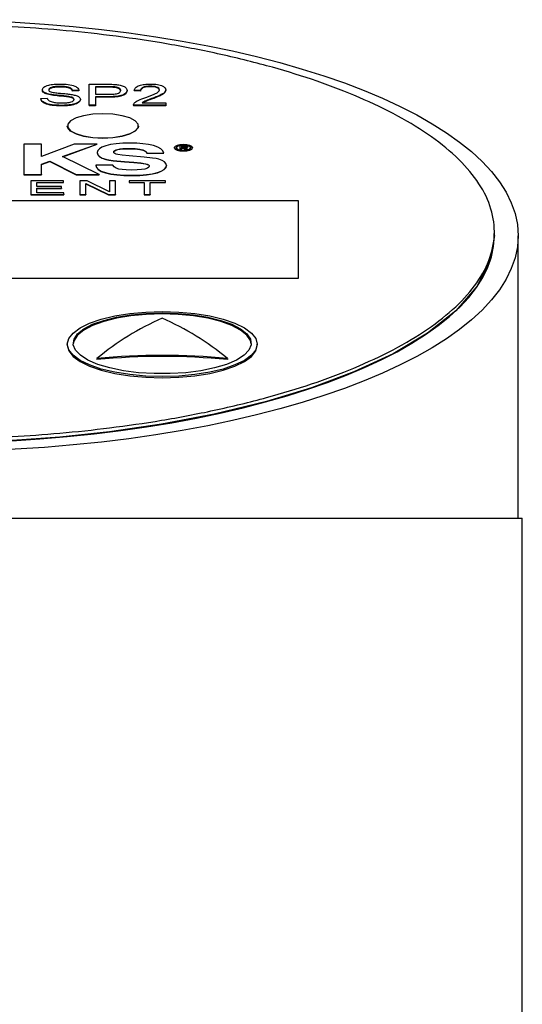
# Model space of a CAD drawing. Header units: inches. Extents: x 2.6 to 13.1, y 0.8 to 9.1.
# Tile 7 of 18: x 7.9 to 8.3, y 4.1 to 4.9. Entities that reach past the tile are written whole.
import ezdxf

# ---------------------------------------------------------------- set-up
doc = ezdxf.new("R2010")
doc.units = ezdxf.units.IN
doc.header["$MEASUREMENT"] = 0

msp = doc.modelspace()

# ---------------------------------------------------------------- linework, layer by layer
at = {"color": 7, "linetype": 'Continuous', "lineweight": 25}
for p, q in [((7.94804, 4.8506), (7.96362, 4.8506)), ((7.94804, 4.83331), (7.94804, 4.8506)), ((7.9093, 4.84609), (7.9093, 4.84562)), ((7.92415, 4.8488), (7.92415, 4.84833)), ((7.93951, 4.84566), (7.93425, 4.84543)), ((7.93425, 4.84543), (7.93425, 4.84496)), ((7.93951, 4.84519), (7.93425, 4.84496)), ((7.93951, 4.84566), (7.93951, 4.84519)), ((7.96419, 4.84858), (7.9533, 4.84858)), ((7.9533, 4.84858), (7.9533, 4.84229)), ((7.96419, 4.84811), (7.9533, 4.84811)), ((7.9533, 4.84229), (7.96429, 4.84229)), ((7.97956, 4.84559), (7.97956, 4.84512)), ((7.99072, 4.84543), (7.98547, 4.84566)), ((7.98547, 4.84566), (7.98547, 4.84519)), ((7.99072, 4.84496), (7.98547, 4.84519)), ((7.99072, 4.84543), (7.99072, 4.84496)), ((7.99873, 4.84903), (7.99873, 4.84856)), ((8.01173, 4.84598), (8.01173, 4.84551)), ((7.90799, 4.83892), (7.91324, 4.83914)), ((7.90799, 4.83892), (7.90799, 4.83845)), ((7.9249, 4.83308), (7.9249, 4.83261)), ((7.94082, 4.83812), (7.94082, 4.83765)), ((7.9533, 4.83331), (7.94804, 4.83331)), ((7.94804, 4.83331), (7.94804, 4.83284)), ((7.9533, 4.83284), (7.94804, 4.83284)), ((7.96397, 4.84027), (7.9533, 4.84027)), ((7.9533, 4.84027), (7.9533, 4.83331)), ((7.96397, 4.8398), (7.9533, 4.8398)), ((7.9533, 4.83331), (7.9533, 4.83284)), ((7.96397, 4.84027), (7.96397, 4.8398)), ((8.01173, 4.83331), (7.98481, 4.83331)), ((7.98481, 4.83331), (7.98481, 4.83284)), ((8.01173, 4.83284), (7.98481, 4.83284)), ((7.99203, 4.83533), (8.01173, 4.83533)), ((8.01173, 4.83533), (8.01173, 4.83331)), ((8.01173, 4.83331), (8.01173, 4.83284)), ((7.93001, 4.81607), (7.93001, 4.816)), ((7.98906, 4.816), (7.98906, 4.81607)), ((7.90846, 4.80106), (7.89384, 4.80106)), ((7.89384, 4.80106), (7.89384, 4.77583)), ((7.90846, 4.79066), (7.90846, 4.80106)), ((7.93581, 4.80106), (7.90846, 4.79066)), ((7.9259, 4.79067), (7.95491, 4.80106)), ((7.92617, 4.79054), (7.95491, 4.80083)), ((7.95491, 4.80106), (7.93581, 4.80106)), ((7.95491, 4.80106), (7.95491, 4.80083)), ((7.96573, 4.80056), (7.96183, 4.79958)), ((7.97044, 4.80126), (7.96573, 4.80056)), ((7.97598, 4.80168), (7.97044, 4.80126)), ((7.98233, 4.80182), (7.97598, 4.80168)), ((7.98777, 4.80169), (7.98233, 4.80182)), ((7.99279, 4.80129), (7.98777, 4.80169)), ((7.9974, 4.80064), (7.99279, 4.80129)), ((8.0016, 4.79971), (7.9974, 4.80064)), ((8.02345, 4.80047), (8.02103, 4.79993)), ((8.02638, 4.80066), (8.02345, 4.80047)), ((8.02638, 4.80023), (8.02398, 4.80007)), ((8.02929, 4.80047), (8.02638, 4.80066)), ((8.02876, 4.80007), (8.02638, 4.80023)), ((8.02638, 4.80023), (8.02638, 4.8)), ((8.03171, 4.79993), (8.02929, 4.80047)), ((7.95528, 4.79556), (7.95484, 4.79393)), ((7.95484, 4.79393), (7.95529, 4.7922)), ((7.95484, 4.79393), (7.95484, 4.7937)), ((7.95484, 4.7937), (7.95529, 4.79197)), ((7.95659, 4.79704), (7.95528, 4.79556)), ((7.95529, 4.7922), (7.95663, 4.7907)), ((7.95529, 4.7922), (7.95529, 4.79197)), ((7.95529, 4.79197), (7.95663, 4.79047)), ((7.95877, 4.79838), (7.95659, 4.79704)), ((7.96183, 4.79958), (7.95877, 4.79838)), ((7.96848, 4.79433), (7.9687, 4.79502)), ((7.9687, 4.79369), (7.96848, 4.79433)), ((7.96852, 4.79422), (7.9687, 4.79479)), ((7.9687, 4.79502), (7.96936, 4.79564)), ((7.9687, 4.79479), (7.96936, 4.79541)), ((7.9687, 4.79502), (7.9687, 4.79479)), ((7.96935, 4.79315), (7.9687, 4.79369)), ((7.97043, 4.79268), (7.96935, 4.79315)), ((7.96936, 4.79564), (7.97045, 4.79617)), ((7.96936, 4.79541), (7.97045, 4.79594)), ((7.96936, 4.79564), (7.96936, 4.79541)), ((7.97194, 4.79231), (7.97043, 4.79268)), ((7.97045, 4.79617), (7.97199, 4.79662)), ((7.97045, 4.79594), (7.97199, 4.79639)), ((7.97045, 4.79617), (7.97045, 4.79594)), ((7.97539, 4.79182), (7.97194, 4.79231)), ((7.97199, 4.79662), (7.97388, 4.79698)), ((7.97199, 4.79639), (7.97388, 4.79675)), ((7.97199, 4.79662), (7.97199, 4.79639)), ((7.97388, 4.79698), (7.97608, 4.79724)), ((7.97388, 4.79675), (7.97608, 4.79701)), ((7.97388, 4.79698), (7.97388, 4.79675)), ((7.97608, 4.79724), (7.98136, 4.79744)), ((7.97608, 4.79724), (7.97608, 4.79701)), ((7.97608, 4.79701), (7.98136, 4.79721)), ((7.98136, 4.79744), (7.9862, 4.79728)), ((7.98136, 4.79744), (7.98136, 4.79721)), ((7.98136, 4.79721), (7.9862, 4.79705)), ((7.9862, 4.79728), (7.99018, 4.79681)), ((7.9862, 4.79728), (7.9862, 4.79705)), ((7.9862, 4.79705), (7.99018, 4.79658)), ((7.99018, 4.79681), (7.99254, 4.79625)), ((7.99018, 4.79681), (7.99018, 4.79658)), ((7.99018, 4.79658), (7.99254, 4.79602)), ((7.99254, 4.79625), (7.99428, 4.79553)), ((7.99254, 4.79625), (7.99254, 4.79602)), ((7.99254, 4.79602), (7.99428, 4.7953)), ((7.99428, 4.79553), (7.9954, 4.79464)), ((7.99428, 4.79553), (7.99428, 4.7953)), ((7.99428, 4.7953), (7.9954, 4.79441)), ((7.9954, 4.79464), (7.9959, 4.79359)), ((7.9954, 4.79464), (7.9954, 4.79441)), ((7.9954, 4.79441), (7.9959, 4.79336)), ((7.9959, 4.79359), (8.00996, 4.79359)), ((7.9959, 4.79359), (7.9959, 4.79336)), ((7.9959, 4.79336), (8.00996, 4.79336)), ((8.00511, 4.79854), (8.0016, 4.79971)), ((8.00767, 4.79713), (8.00511, 4.79854)), ((8.00929, 4.79547), (8.00767, 4.79713)), ((8.00996, 4.79359), (8.00929, 4.79547)), ((8.00996, 4.79359), (8.00996, 4.79336)), ((8.01938, 4.79912), (8.01877, 4.7981)), ((8.01877, 4.7981), (8.01938, 4.79707)), ((8.01877, 4.7981), (8.01877, 4.79787)), ((8.01877, 4.79787), (8.01938, 4.79684)), ((8.02103, 4.79993), (8.01938, 4.79912)), ((8.01938, 4.79707), (8.02103, 4.79626)), ((8.01938, 4.79707), (8.01938, 4.79684)), ((8.01938, 4.79684), (8.02103, 4.79603)), ((8.02075, 4.79895), (8.02027, 4.7981)), ((8.02027, 4.7981), (8.02075, 4.79725)), ((8.02075, 4.79872), (8.02034, 4.79799)), ((8.02204, 4.79962), (8.02075, 4.79895)), ((8.02204, 4.79939), (8.02075, 4.79872)), ((8.02075, 4.79895), (8.02075, 4.79872)), ((8.02075, 4.79725), (8.02204, 4.79657)), ((8.02103, 4.79626), (8.02345, 4.79572)), ((8.02103, 4.79626), (8.02103, 4.79603)), ((8.02103, 4.79603), (8.02345, 4.79549)), ((8.02398, 4.80007), (8.02204, 4.79962)), ((8.02398, 4.79984), (8.02204, 4.79939)), ((8.02204, 4.79962), (8.02204, 4.79939)), ((8.02204, 4.79657), (8.02398, 4.79612)), ((8.02345, 4.79572), (8.02345, 4.79549)), ((8.02345, 4.79572), (8.02638, 4.79553)), ((8.02345, 4.79549), (8.02638, 4.7953)), ((8.02678, 4.79957), (8.02348, 4.79957)), ((8.02348, 4.79957), (8.02348, 4.79662)), ((8.02348, 4.79662), (8.0248, 4.79662)), ((8.02348, 4.79662), (8.02348, 4.79638)), ((8.02348, 4.79638), (8.0248, 4.79638)), ((8.02398, 4.80007), (8.02398, 4.79984)), ((8.02638, 4.8), (8.02398, 4.79984)), ((8.02398, 4.79612), (8.02638, 4.79596)), ((8.02658, 4.79919), (8.0248, 4.79919)), ((8.0248, 4.79919), (8.0248, 4.79828)), ((8.02658, 4.79896), (8.0248, 4.79896)), ((8.0248, 4.79828), (8.02637, 4.79828)), ((8.0248, 4.7979), (8.02631, 4.7979)), ((8.0248, 4.79662), (8.0248, 4.7979)), ((8.0248, 4.79767), (8.02631, 4.79767)), ((8.0248, 4.79662), (8.0248, 4.79638)), ((8.02631, 4.7979), (8.02631, 4.79767)), ((8.02631, 4.7979), (8.02859, 4.79662)), ((8.02631, 4.79767), (8.02859, 4.79638)), ((8.02637, 4.79828), (8.02784, 4.79835)), ((8.02876, 4.79984), (8.02638, 4.8)), ((8.02638, 4.79596), (8.02876, 4.79612)), ((8.02638, 4.79553), (8.02929, 4.79572)), ((8.02638, 4.79553), (8.02638, 4.7953)), ((8.02638, 4.7953), (8.02929, 4.79549)), ((8.02787, 4.79911), (8.02658, 4.79919)), ((8.02658, 4.79919), (8.02658, 4.79896)), ((8.02787, 4.79888), (8.02658, 4.79896)), ((8.02812, 4.79952), (8.02678, 4.79957)), ((8.02759, 4.79792), (8.02919, 4.79815)), ((8.03006, 4.79662), (8.02759, 4.79792)), ((8.02784, 4.79835), (8.0283, 4.79849)), ((8.0283, 4.79898), (8.02787, 4.79911)), ((8.02787, 4.79911), (8.02787, 4.79888)), ((8.0283, 4.79875), (8.02787, 4.79888)), ((8.02794, 4.79774), (8.02919, 4.79792)), ((8.02908, 4.79937), (8.02812, 4.79952)), ((8.02847, 4.79876), (8.0283, 4.79898)), ((8.0283, 4.79898), (8.0283, 4.79875)), ((8.0283, 4.79849), (8.02847, 4.79876)), ((8.02839, 4.79864), (8.0283, 4.79875)), ((8.02859, 4.79662), (8.02859, 4.79638)), ((8.02859, 4.79662), (8.03006, 4.79662)), ((8.02859, 4.79638), (8.02991, 4.79638)), ((8.03069, 4.79962), (8.02876, 4.80007)), ((8.02876, 4.80007), (8.02876, 4.79984)), ((8.03069, 4.79939), (8.02876, 4.79984)), ((8.02876, 4.79612), (8.03069, 4.79657)), ((8.02965, 4.79911), (8.02908, 4.79937)), ((8.02919, 4.79815), (8.02967, 4.79839)), ((8.02919, 4.79792), (8.02967, 4.79816)), ((8.02919, 4.79815), (8.02919, 4.79792)), ((8.02929, 4.79572), (8.03171, 4.79626)), ((8.02929, 4.79549), (8.03171, 4.79603)), ((8.02929, 4.79572), (8.02929, 4.79549)), ((8.02984, 4.79873), (8.02965, 4.79911)), ((8.02967, 4.79839), (8.02984, 4.79873)), ((8.02967, 4.79816), (8.02984, 4.7985)), ((8.02967, 4.79839), (8.02967, 4.79816)), ((8.02984, 4.79873), (8.02984, 4.7985)), ((8.03006, 4.79662), (8.03006, 4.79642)), ((8.03198, 4.79895), (8.03069, 4.79962)), ((8.03069, 4.79962), (8.03069, 4.79939)), ((8.03198, 4.79872), (8.03069, 4.79939)), ((8.03069, 4.79657), (8.03198, 4.79725)), ((8.03335, 4.79912), (8.03171, 4.79993)), ((8.03171, 4.79626), (8.03335, 4.79707)), ((8.03171, 4.79603), (8.03335, 4.79684)), ((8.03171, 4.79626), (8.03171, 4.79603)), ((8.03246, 4.7981), (8.03198, 4.79895)), ((8.03198, 4.79895), (8.03198, 4.79872)), ((8.03239, 4.79799), (8.03198, 4.79872)), ((8.03198, 4.79725), (8.03246, 4.7981)), ((8.03396, 4.7981), (8.03335, 4.79912)), ((8.03335, 4.79707), (8.03396, 4.7981)), ((8.03335, 4.79684), (8.03396, 4.79787)), ((8.03335, 4.79707), (8.03335, 4.79684)), ((8.03396, 4.7981), (8.03396, 4.79787)), ((7.90846, 4.78427), (7.91556, 4.78684)), ((7.90846, 4.78404), (7.91556, 4.78661)), ((7.90846, 4.77583), (7.90846, 4.78427)), ((7.91556, 4.78684), (7.93739, 4.77583)), ((7.91556, 4.78684), (7.91556, 4.78661)), ((7.91556, 4.78661), (7.93739, 4.7756)), ((7.95641, 4.77583), (7.9259, 4.79067)), ((7.95663, 4.7907), (7.95886, 4.78946)), ((7.95663, 4.7907), (7.95663, 4.79047)), ((7.95663, 4.79047), (7.95886, 4.78923)), ((7.95886, 4.78946), (7.96199, 4.78846)), ((7.95886, 4.78946), (7.95886, 4.78923)), ((7.95886, 4.78923), (7.96199, 4.78823)), ((7.96199, 4.78846), (7.96454, 4.78795)), ((7.96199, 4.78846), (7.96199, 4.78823)), ((7.96199, 4.78823), (7.96454, 4.78772)), ((7.96454, 4.78795), (7.96798, 4.78745)), ((7.96454, 4.78795), (7.96454, 4.78772)), ((7.96454, 4.78772), (7.96798, 4.78722)), ((7.96798, 4.78745), (7.97751, 4.78652)), ((7.96798, 4.78745), (7.96798, 4.78722)), ((7.96798, 4.78722), (7.97751, 4.78629)), ((7.98132, 4.79126), (7.97539, 4.79182)), ((7.97751, 4.78652), (7.98517, 4.78592)), ((7.97751, 4.78652), (7.97751, 4.78629)), ((7.97751, 4.78629), (7.98517, 4.78569)), ((7.9937, 4.79021), (7.98132, 4.79126)), ((7.98517, 4.78592), (7.99098, 4.78536)), ((7.98517, 4.78592), (7.98517, 4.78569)), ((7.98517, 4.78569), (7.99098, 4.78513)), ((7.99098, 4.78536), (7.99495, 4.78473)), ((7.99098, 4.78536), (7.99098, 4.78513)), ((7.99098, 4.78513), (7.99495, 4.7845)), ((8.00081, 4.7894), (7.9937, 4.79021)), ((7.99495, 4.78473), (7.99628, 4.78435)), ((7.99495, 4.78473), (7.99495, 4.7845)), ((7.99495, 4.7845), (7.99628, 4.78412)), ((7.99628, 4.78435), (7.99723, 4.7839)), ((7.99628, 4.78435), (7.99628, 4.78412)), ((7.99628, 4.78412), (7.99723, 4.78367)), ((7.99723, 4.7839), (7.9978, 4.78338)), ((7.99723, 4.7839), (7.99723, 4.78367)), ((8.00361, 4.78892), (8.00081, 4.7894)), ((8.00589, 4.78837), (8.00361, 4.78892)), ((8.00865, 4.78738), (8.00589, 4.78837)), ((8.01061, 4.78619), (8.00865, 4.78738)), ((8.0118, 4.7848), (8.01061, 4.78619)), ((8.01219, 4.78321), (8.0118, 4.7848)), ((7.89384, 4.77583), (7.90846, 4.77583)), ((7.89384, 4.77583), (7.89384, 4.7756)), ((7.90846, 4.77583), (7.90846, 4.7756)), ((7.93739, 4.77583), (7.95641, 4.77583)), ((7.93739, 4.77583), (7.93739, 4.7756)), ((7.95373, 4.78359), (7.95423, 4.78173)), ((7.96779, 4.78359), (7.95373, 4.78359)), ((7.95373, 4.78359), (7.95373, 4.78336)), ((7.95373, 4.78336), (7.95423, 4.7815)), ((7.95423, 4.78173), (7.95572, 4.78008)), ((7.95423, 4.78173), (7.95423, 4.7815)), ((7.95423, 4.7815), (7.95572, 4.77985)), ((7.95572, 4.78008), (7.95822, 4.77864)), ((7.95572, 4.78008), (7.95572, 4.77985)), ((7.95572, 4.77985), (7.95822, 4.77841)), ((7.95641, 4.77583), (7.95641, 4.7756)), ((7.95822, 4.77864), (7.96171, 4.77741)), ((7.95822, 4.77864), (7.95822, 4.77841)), ((7.95822, 4.77841), (7.96171, 4.77718)), ((7.96171, 4.77741), (7.96607, 4.77643)), ((7.96171, 4.77741), (7.96171, 4.77718)), ((7.96171, 4.77718), (7.96607, 4.7762)), ((7.96607, 4.77643), (7.97117, 4.77573)), ((7.96607, 4.77643), (7.96607, 4.7762)), ((7.96607, 4.7762), (7.97117, 4.7755)), ((7.9688, 4.78208), (7.96779, 4.78359)), ((7.97048, 4.78101), (7.9688, 4.78208)), ((7.97264, 4.78032), (7.97048, 4.78101)), ((7.97117, 4.77573), (7.97702, 4.77531)), ((7.97117, 4.77573), (7.97117, 4.7755)), ((7.97545, 4.77984), (7.97264, 4.78032)), ((7.97891, 4.77955), (7.97545, 4.77984)), ((7.98303, 4.77945), (7.97891, 4.77955)), ((7.98786, 4.77955), (7.98303, 4.77945)), ((7.99169, 4.77986), (7.98786, 4.77955)), ((7.99004, 4.77531), (7.99571, 4.77574)), ((7.99444, 4.78034), (7.99169, 4.77986)), ((7.99641, 4.78099), (7.99444, 4.78034)), ((7.99571, 4.77574), (8.0006, 4.77645)), ((7.99571, 4.77551), (8.0006, 4.77622)), ((7.99571, 4.77574), (7.99571, 4.77551)), ((7.9976, 4.78181), (7.99641, 4.78099)), ((7.99723, 4.78367), (7.9978, 4.78315)), ((7.99799, 4.78279), (7.9976, 4.78181)), ((7.9978, 4.78338), (7.99799, 4.78279)), ((7.9978, 4.78338), (7.9978, 4.78315)), ((7.9978, 4.78315), (7.99795, 4.78269)), ((8.0006, 4.77645), (8.00472, 4.77745)), ((8.0006, 4.77622), (8.00472, 4.77722)), ((8.0006, 4.77645), (8.0006, 4.77622)), ((8.00472, 4.77745), (8.00799, 4.77867)), ((8.00472, 4.77722), (8.00799, 4.77844)), ((8.00472, 4.77745), (8.00472, 4.77722)), ((8.00799, 4.77867), (8.01032, 4.78004)), ((8.00799, 4.77844), (8.01032, 4.77981)), ((8.00799, 4.77867), (8.00799, 4.77844)), ((8.01032, 4.78004), (8.01172, 4.78155)), ((8.01032, 4.77981), (8.01172, 4.78132)), ((8.01032, 4.78004), (8.01032, 4.77981)), ((8.01172, 4.78155), (8.01219, 4.78321)), ((8.01172, 4.78132), (8.01219, 4.78298)), ((8.01172, 4.78155), (8.01172, 4.78132)), ((8.01219, 4.78321), (8.01219, 4.78298)), ((7.89384, 4.7756), (7.90846, 4.7756)), ((7.9268, 4.77064), (7.89977, 4.77064)), ((7.89977, 4.77064), (7.89977, 4.75911)), ((7.90478, 4.76573), (7.90478, 4.76926)), ((7.90478, 4.76926), (7.9268, 4.76926)), ((7.90478, 4.76903), (7.9268, 4.76903)), ((7.9268, 4.76926), (7.9268, 4.77064)), ((7.9268, 4.76926), (7.9268, 4.76903)), ((7.93739, 4.7756), (7.95641, 4.7756)), ((7.94638, 4.77064), (7.94044, 4.77064)), ((7.94044, 4.77064), (7.94044, 4.75911)), ((7.94529, 4.75911), (7.94529, 4.76842)), ((7.94529, 4.76842), (7.94539, 4.76842)), ((7.94529, 4.76819), (7.94539, 4.76819)), ((7.94539, 4.76842), (7.96425, 4.75911)), ((7.94539, 4.76842), (7.94539, 4.76819)), ((7.94539, 4.76819), (7.96425, 4.75888)), ((7.96492, 4.76132), (7.94638, 4.77064)), ((7.96503, 4.77064), (7.96503, 4.76132)), ((7.96988, 4.77064), (7.96503, 4.77064)), ((7.96988, 4.75911), (7.96988, 4.77064)), ((7.97117, 4.7755), (7.97702, 4.77508)), ((7.97702, 4.77531), (7.98361, 4.77516)), ((7.97702, 4.77531), (7.97702, 4.77508)), ((7.97702, 4.77508), (7.98361, 4.77493)), ((7.98125, 4.77064), (7.98125, 4.76926)), ((8.01137, 4.77064), (7.98125, 4.77064)), ((7.98125, 4.76926), (7.99381, 4.76926)), ((7.98125, 4.76926), (7.98125, 4.76903)), ((7.98125, 4.76903), (7.99381, 4.76903)), ((7.98361, 4.77516), (7.99004, 4.77531)), ((7.98361, 4.77516), (7.98361, 4.77493)), ((7.98361, 4.77493), (7.99004, 4.77508)), ((7.99004, 4.77508), (7.99571, 4.77551)), ((7.99004, 4.77531), (7.99004, 4.77508)), ((7.99381, 4.76926), (7.99381, 4.75911)), ((7.99882, 4.76926), (8.01137, 4.76926)), ((7.99882, 4.75911), (7.99882, 4.76926)), ((7.99882, 4.76903), (8.01137, 4.76903)), ((8.01137, 4.76926), (8.01137, 4.77064)), ((8.01137, 4.76926), (8.01137, 4.76903)), ((7.92509, 4.76573), (7.90478, 4.76573)), ((7.90478, 4.76435), (7.92509, 4.76435)), ((7.90478, 4.76049), (7.90478, 4.76435)), ((7.90478, 4.76411), (7.92509, 4.76411)), ((7.92716, 4.76049), (7.90478, 4.76049)), ((7.92509, 4.76435), (7.92509, 4.76573)), ((7.92509, 4.76435), (7.92509, 4.76411)), ((7.92716, 4.75911), (7.92716, 4.76049)), ((7.96503, 4.76132), (7.96492, 4.76132)), ((8.12194, 4.75389), (7.50186, 4.75389)), ((7.89977, 4.75911), (7.89977, 4.75888)), ((7.89977, 4.75911), (7.92716, 4.75911)), ((7.89977, 4.75888), (7.92716, 4.75888)), ((7.92716, 4.75911), (7.92716, 4.75888)), ((7.94044, 4.75911), (7.94529, 4.75911)), ((7.94044, 4.75911), (7.94044, 4.75888)), ((7.94044, 4.75888), (7.94529, 4.75888)), ((7.94529, 4.75911), (7.94529, 4.75888)), ((7.96425, 4.75911), (7.96988, 4.75911)), ((7.96425, 4.75911), (7.96425, 4.75888)), ((7.96425, 4.75888), (7.96988, 4.75888)), ((7.96988, 4.75911), (7.96988, 4.75888)), ((7.99381, 4.75911), (7.99882, 4.75911)), ((7.99381, 4.75911), (7.99381, 4.75888)), ((7.99381, 4.75888), (7.99882, 4.75888)), ((7.99882, 4.75911), (7.99882, 4.75888)), ((8.12194, 4.68993), (8.12194, 4.75389)), ((8.28434, 4.72513), (8.28434, 4.72842)), ((8.30402, 4.49076), (8.30402, 4.72502)), ((7.50186, 4.68993), (8.12194, 4.68993)), ((7.50186, 4.68987), (8.12194, 4.68987)), ((8.12194, 4.68993), (8.12194, 4.68987)), ((7.93001, 4.63516), (7.93001, 4.63422)), ((8.08749, 4.63422), (8.08749, 4.63516)), ((7.95461, 4.62323), (7.95461, 4.6223)), ((8.06288, 4.62323), (8.06288, 4.6223)), ((7.31627, 4.49076), (8.30752, 4.49076)), ((8.30752, 3.92826), (8.30752, 4.49076))]:
    msp.add_line(p, q, dxfattribs=at)
at = {"color": 7, "linetype": 'Continuous', "lineweight": 25, "flags": 128}
for points in [[(7.95953, 4.80597), (7.96785, 4.80638), (7.9755, 4.80757), (7.98185, 4.80946), (7.98639, 4.81187), (7.98876, 4.81463), (7.98876, 4.81751), (7.98639, 4.82026), (7.98185, 4.82268), (7.9755, 4.82457), (7.96785, 4.82576), (7.95953, 4.82617), (7.95121, 4.82576), (7.94357, 4.82457), (7.93722, 4.82268), (7.93267, 4.82026), (7.93031, 4.81751), (7.93031, 4.81463), (7.93267, 4.81187), (7.93722, 4.80946), (7.94357, 4.80757), (7.95121, 4.80638), (7.95953, 4.80597)], [(7.95953, 4.80591), (7.95121, 4.80631), (7.94357, 4.80751), (7.93722, 4.80939), (7.93267, 4.81181), (7.93031, 4.81457), (7.93001, 4.816)], [(7.98906, 4.816), (7.98876, 4.81457), (7.98639, 4.81181), (7.98185, 4.80939), (7.9755, 4.80751), (7.96785, 4.80631), (7.95953, 4.80591)], [(8.28434, 4.72513), (8.28066, 4.70372), (8.2698, 4.6828), (8.25225, 4.66283), (8.22876, 4.64421), (8.20027, 4.62722), (8.16784, 4.61206), (8.13254, 4.59884), (8.09536, 4.58756), (8.05175, 4.57698), (8.00804, 4.56869), (7.96512, 4.56247), (7.92367, 4.55806), (7.88415, 4.5552)], [(8.00875, 4.66209), (8.02242, 4.66168), (8.03568, 4.66046), (8.04812, 4.65848), (8.05936, 4.65579), (8.06906, 4.65247), (8.07694, 4.64862), (8.08274, 4.64437), (8.08629, 4.63983), (8.08749, 4.63516), (8.08629, 4.63048), (8.08274, 4.62595), (8.07694, 4.62169), (8.06906, 4.61785), (8.05936, 4.61453), (8.04812, 4.61183), (8.03568, 4.60985), (8.02242, 4.60864), (8.00875, 4.60823), (7.99507, 4.60864), (7.98182, 4.60985), (7.96938, 4.61183), (7.95813, 4.61453), (7.94843, 4.61785), (7.94056, 4.62169), (7.93475, 4.62595), (7.9312, 4.63048), (7.93001, 4.63516), (7.9312, 4.63983), (7.93475, 4.64437), (7.94056, 4.64862), (7.94843, 4.65247), (7.95813, 4.65579), (7.96938, 4.65848), (7.98182, 4.66046), (7.99507, 4.66168), (8.00875, 4.66209)], [(8.00875, 4.66015), (7.99557, 4.65974), (7.98281, 4.65854), (7.97088, 4.65657), (7.96018, 4.65391), (7.95103, 4.65064), (7.94374, 4.64686), (7.93854, 4.6427), (7.9356, 4.63829), (7.93494, 4.63536)], [(8.00875, 4.66108), (8.02193, 4.66067), (8.03468, 4.65947), (8.04661, 4.65751), (8.05731, 4.65484), (8.06646, 4.65157), (8.07375, 4.6478), (8.07895, 4.64363), (8.0819, 4.63922), (8.08249, 4.6347), (8.08071, 4.63021), (8.07662, 4.62591), (8.07035, 4.62192), (8.0621, 4.61838), (8.05214, 4.61541), (8.04078, 4.61308), (8.02838, 4.61149), (8.01536, 4.61069), (8.00213, 4.61069), (7.98911, 4.61149), (7.97672, 4.61308), (7.96536, 4.61541), (7.95539, 4.61838), (7.94714, 4.62192), (7.94087, 4.62591), (7.93678, 4.63021), (7.935, 4.6347), (7.9356, 4.63922), (7.93854, 4.64363), (7.94374, 4.6478), (7.95103, 4.65157), (7.96018, 4.65484), (7.97088, 4.65751), (7.98281, 4.65947), (7.99557, 4.66067), (8.00875, 4.66108)], [(8.08255, 4.63536), (8.0819, 4.63829), (8.07895, 4.6427), (8.07375, 4.64686), (8.06646, 4.65064), (8.05731, 4.65391), (8.04661, 4.65657), (8.03468, 4.65854), (8.02193, 4.65974), (8.00875, 4.66015)], [(7.93001, 4.63422), (7.9312, 4.62955), (7.93475, 4.62501), (7.94056, 4.62076), (7.94843, 4.61691), (7.95813, 4.61359), (7.96938, 4.6109), (7.98182, 4.60892), (7.99507, 4.6077), (8.00875, 4.60729)], [(8.00875, 4.60729), (8.02242, 4.6077), (8.03568, 4.60892), (8.04812, 4.6109), (8.05936, 4.61359), (8.06906, 4.61691), (8.07694, 4.62076), (8.08274, 4.62501), (8.08629, 4.62955), (8.08749, 4.63422)]]:
    msp.add_lwpolyline(points, dxfattribs=at)
at = {"color": 7, "linetype": 'Continuous', "lineweight": 25}
for centre, radius, start, end in [((8.10048, 4.44757), 0.22833, 113.68818, 129.70584), ((7.91701, 4.44757), 0.22833, 50.29416, 66.31182), ((8.00875, 4.0648), 0.56105, 84.4631, 95.5369), ((8.00875, 4.06493), 0.56, 84.45268, 95.54732)]:
    msp.add_arc(centre, radius, start, end, dxfattribs=at)
msp.add_ellipse((7.8119, 4.72502), major_axis=(0.49213, 0), ratio=0.36397, dxfattribs=at)
msp.add_ellipse((7.8119, 4.72502), major_axis=(0.47244, 0), ratio=0.36397, start_param=3.141593, end_param=6.283185, dxfattribs=at)
for points, knots in [([(7.8119, 4.90037), (7.82356, 4.90028), (7.84775, 4.90009), (7.88517, 4.89847), (7.92481, 4.89562), (7.96638, 4.89119), (8.00942, 4.88495), (8.05324, 4.87663), (8.09496, 4.8665), (8.1338, 4.85471), (8.16914, 4.84147), (8.20157, 4.8263), (8.23005, 4.8093), (8.25352, 4.79067), (8.27105, 4.77071), (8.28189, 4.74981), (8.28556, 4.72842), (8.28189, 4.70702), (8.27105, 4.68612), (8.25352, 4.66616), (8.23005, 4.64754), (8.20157, 4.63054), (8.16914, 4.61537), (8.1338, 4.60212), (8.09496, 4.59034), (8.05324, 4.58021), (8.00942, 4.57189), (7.96638, 4.56564), (7.92481, 4.56121), (7.88517, 4.55835), (7.84775, 4.55679), (7.8119, 4.55631), (7.77604, 4.55679), (7.73862, 4.55835), (7.69898, 4.56121), (7.65741, 4.56564), (7.61438, 4.57189), (7.57055, 4.58021), (7.52883, 4.59034), (7.48999, 4.60212), (7.45466, 4.61537), (7.42222, 4.63054), (7.39374, 4.64754), (7.37027, 4.66616), (7.35274, 4.68612), (7.3419, 4.70702), (7.33823, 4.72842), (7.3419, 4.74981), (7.35274, 4.77071), (7.37027, 4.79067), (7.39374, 4.8093), (7.42222, 4.8263), (7.45466, 4.84147), (7.48999, 4.85471), (7.52883, 4.8665), (7.57055, 4.87663), (7.61438, 4.88495), (7.65741, 4.89119), (7.69898, 4.89562), (7.73862, 4.89847), (7.77604, 4.90009), (7.80023, 4.90028), (7.8119, 4.90037)], [0, 0, 0, 0, 0.011419, 0.023689, 0.036877, 0.051049, 0.066268, 0.082587, 0.100044, 0.116267, 0.13336, 0.151287, 0.169982, 0.189347, 0.209248, 0.229527, 0.25, 0.270473, 0.290752, 0.310653, 0.330018, 0.348713, 0.36664, 0.383733, 0.399956, 0.417413, 0.433732, 0.448951, 0.463123, 0.476311, 0.488581, 0.5, 0.511419, 0.523689, 0.536877, 0.551049, 0.566268, 0.582587, 0.600044, 0.616267, 0.63336, 0.651287, 0.669982, 0.689347, 0.709248, 0.729527, 0.75, 0.770473, 0.790752, 0.810653, 0.830018, 0.848713, 0.86664, 0.883733, 0.899956, 0.917413, 0.933732, 0.948951, 0.963123, 0.976311, 0.988581, 1, 1, 1, 1]), ([(7.9093, 4.84609), (7.90952, 4.84682), (7.90996, 4.84827), (7.91397, 4.84989), (7.91896, 4.85072), (7.9223, 4.85079), (7.92398, 4.85082)], [0, 0, 0, 0, 0.279697, 0.558854, 0.77913, 1, 1, 1, 1]), ([(7.92398, 4.85082), (7.92626, 4.85076), (7.93082, 4.85063), (7.9362, 4.84929), (7.939, 4.84749), (7.93934, 4.84627), (7.93951, 4.84566)], [0, 0, 0, 0, 0.280155, 0.559064, 0.779285, 1, 1, 1, 1]), ([(7.96362, 4.8506), (7.96515, 4.8506), (7.9679, 4.85059), (7.97055, 4.85036), (7.97172, 4.85026)], [0, 0, 0, 0, 0.560429, 1, 1, 1, 1]), ([(7.97172, 4.85026), (7.97312, 4.85001), (7.97591, 4.84951), (7.979, 4.84781), (7.97935, 4.84643), (7.97956, 4.84559)], [0, 0, 0, 0, 0.279584, 0.560032, 1, 1, 1, 1]), ([(7.98547, 4.84566), (7.98572, 4.84638), (7.98623, 4.84781), (7.98922, 4.84962), (7.99392, 4.85069), (7.99726, 4.85078), (7.99893, 4.85082)], [0, 0, 0, 0, 0.28092, 0.560105, 0.779774, 1, 1, 1, 1]), ([(7.99893, 4.85082), (8.00097, 4.85076), (8.00503, 4.85064), (8.00917, 4.8492), (8.01137, 4.84759), (8.01161, 4.84652), (8.01173, 4.84598)], [0, 0, 0, 0, 0.279693, 0.558261, 0.779102, 1, 1, 1, 1]), ([(7.92294, 4.84133), (7.92102, 4.84152), (7.9172, 4.84189), (7.91242, 4.84293), (7.90969, 4.84448), (7.90943, 4.84555), (7.9093, 4.84609)], [0, 0, 0, 0, 0.2811422, 0.5600561, 0.7798619, 1, 1, 1, 1]), ([(7.92294, 4.84086), (7.92102, 4.84105), (7.9172, 4.84142), (7.91242, 4.84246), (7.90969, 4.84401), (7.90943, 4.84508), (7.9093, 4.84562)], [0, 0, 0, 0, 0.281142, 0.560056, 0.779862, 1, 1, 1, 1]), ([(7.92415, 4.8488), (7.92282, 4.84878), (7.92018, 4.84873), (7.91682, 4.84811), (7.91484, 4.84711), (7.91465, 4.8464), (7.91456, 4.84604)], [0, 0, 0, 0, 0.2809288, 0.5599766, 0.7797524, 1, 1, 1, 1]), ([(7.92415, 4.84833), (7.92282, 4.84831), (7.92018, 4.84826), (7.91682, 4.84764), (7.91484, 4.84664), (7.91465, 4.84593), (7.91456, 4.84557)], [0, 0, 0, 0, 0.280929, 0.559977, 0.779752, 1, 1, 1, 1]), ([(7.91456, 4.84604), (7.9146, 4.84568), (7.91469, 4.84504), (7.91574, 4.84452), (7.91621, 4.84429)], [0, 0, 0, 0, 0.560374, 1, 1, 1, 1]), ([(7.91621, 4.84429), (7.91761, 4.84399), (7.92011, 4.84347), (7.92298, 4.84324), (7.92424, 4.84314)], [0, 0, 0, 0, 0.557866, 1, 1, 1, 1]), ([(7.93557, 4.83806), (7.93552, 4.83831), (7.93544, 4.83881), (7.93455, 4.8395), (7.93308, 4.84006), (7.9293, 4.84081), (7.92577, 4.8411), (7.92294, 4.84133)], [0, 0, 0, 0, 0.124972, 0.249815, 0.374598, 0.499572, 1, 1, 1, 1]), ([(7.93425, 4.84543), (7.93406, 4.84594), (7.93368, 4.84695), (7.9312, 4.84816), (7.92765, 4.84874), (7.92532, 4.84878), (7.92415, 4.8488)], [0, 0, 0, 0, 0.280757, 0.5593, 0.779211, 1, 1, 1, 1]), ([(7.93425, 4.84496), (7.93406, 4.84547), (7.93368, 4.84648), (7.9312, 4.84769), (7.92765, 4.84827), (7.92532, 4.84831), (7.92415, 4.84833)], [0, 0, 0, 0, 0.280757, 0.5593, 0.779211, 1, 1, 1, 1]), ([(7.92424, 4.84314), (7.92591, 4.843), (7.92889, 4.84276), (7.93176, 4.8424), (7.93302, 4.84225)], [0, 0, 0, 0, 0.56013, 1, 1, 1, 1]), ([(7.93302, 4.84225), (7.93429, 4.84202), (7.93681, 4.84156), (7.94015, 4.84016), (7.94057, 4.83889), (7.94082, 4.83812)], [0, 0, 0, 0, 0.280966, 0.561401, 1, 1, 1, 1]), ([(7.97956, 4.84559), (7.97938, 4.84478), (7.97904, 4.84318), (7.9753, 4.84116), (7.96951, 4.84034), (7.96582, 4.84029), (7.96397, 4.84027)], [0, 0, 0, 0, 0.280511, 0.559034, 0.778919, 1, 1, 1, 1]), ([(7.97956, 4.84512), (7.97938, 4.84431), (7.97904, 4.84271), (7.9753, 4.84069), (7.96951, 4.83987), (7.96582, 4.83982), (7.96397, 4.8398)], [0, 0, 0, 0, 0.280511, 0.559034, 0.778919, 1, 1, 1, 1]), ([(7.97431, 4.84549), (7.97418, 4.84599), (7.97394, 4.84699), (7.97145, 4.84826), (7.96763, 4.84856), (7.96534, 4.84857), (7.96419, 4.84858)], [0, 0, 0, 0, 0.280479, 0.559115, 0.778502, 1, 1, 1, 1]), ([(7.97431, 4.84502), (7.97418, 4.84552), (7.97394, 4.84652), (7.97145, 4.84779), (7.96763, 4.84809), (7.96534, 4.8481), (7.96419, 4.84811)], [0, 0, 0, 0, 0.280479, 0.559115, 0.778502, 1, 1, 1, 1]), ([(7.96429, 4.84229), (7.96577, 4.84231), (7.96871, 4.84235), (7.97248, 4.84309), (7.97413, 4.84431), (7.97425, 4.8451), (7.97431, 4.84549)], [0, 0, 0, 0, 0.281153, 0.559073, 0.778944, 1, 1, 1, 1]), ([(7.99873, 4.84903), (7.9978, 4.849), (7.99595, 4.84894), (7.99358, 4.84839), (7.9911, 4.84728), (7.99088, 4.84619), (7.99072, 4.84543)], [0, 0, 0, 0, 0.186999, 0.373859, 0.561031, 1, 1, 1, 1]), ([(7.99873, 4.84856), (7.9978, 4.84853), (7.99595, 4.84847), (7.99358, 4.84792), (7.9911, 4.84681), (7.99088, 4.84572), (7.99072, 4.84496)], [0, 0, 0, 0, 0.186999, 0.373859, 0.561031, 1, 1, 1, 1]), ([(7.99517, 4.83972), (7.99804, 4.84074), (8.00204, 4.84215), (8.00582, 4.84436), (8.00626, 4.84546), (8.00648, 4.84601)], [0, 0, 0, 0, 0.560605, 0.780638, 1, 1, 1, 1]), ([(8.00648, 4.84601), (8.00639, 4.84643), (8.00621, 4.84728), (8.00426, 4.84828), (8.00164, 4.84893), (7.9997, 4.84899), (7.99873, 4.84903)], [0, 0, 0, 0, 0.2804253, 0.5599428, 0.7799288, 1, 1, 1, 1]), ([(8.00648, 4.84554), (8.00639, 4.84596), (8.00621, 4.84681), (8.00426, 4.84781), (8.00164, 4.84846), (7.9997, 4.84852), (7.99873, 4.84856)], [0, 0, 0, 0, 0.280425, 0.559943, 0.779929, 1, 1, 1, 1]), ([(8.01173, 4.84598), (8.01147, 4.84518), (8.01096, 4.84357), (8.0063, 4.84113), (8.00229, 4.83961), (7.99984, 4.83869)], [0, 0, 0, 0, 0.279141, 0.559078, 1, 1, 1, 1]), ([(8.01173, 4.84551), (8.01147, 4.84471), (8.01096, 4.8431), (8.0063, 4.84066), (8.00229, 4.83914), (7.99984, 4.83822)], [0, 0, 0, 0, 0.279141, 0.559078, 1, 1, 1, 1]), ([(7.9249, 4.83308), (7.92236, 4.83316), (7.91728, 4.8333), (7.91146, 4.83486), (7.90849, 4.83688), (7.90816, 4.83824), (7.90799, 4.83892)], [0, 0, 0, 0, 0.2800628, 0.5589268, 0.7791755, 1, 1, 1, 1]), ([(7.9249, 4.83261), (7.92236, 4.83269), (7.91728, 4.83283), (7.91146, 4.83439), (7.90849, 4.83641), (7.90816, 4.83777), (7.90799, 4.83845)], [0, 0, 0, 0, 0.280063, 0.558927, 0.779176, 1, 1, 1, 1]), ([(7.91324, 4.83914), (7.91347, 4.83854), (7.91393, 4.83733), (7.91707, 4.83595), (7.92118, 4.83521), (7.92396, 4.83514), (7.92535, 4.8351)], [0, 0, 0, 0, 0.280743, 0.559143, 0.77941, 1, 1, 1, 1]), ([(7.93557, 4.83759), (7.93552, 4.83784), (7.93544, 4.83834), (7.93455, 4.83903), (7.93308, 4.83959), (7.9293, 4.84034), (7.92577, 4.84063), (7.92294, 4.84086)], [0, 0, 0, 0, 0.124972, 0.249815, 0.374598, 0.499572, 1, 1, 1, 1]), ([(7.94082, 4.83812), (7.94054, 4.83734), (7.93998, 4.83578), (7.93569, 4.83403), (7.93028, 4.83318), (7.92669, 4.83312), (7.9249, 4.83308)], [0, 0, 0, 0, 0.279546, 0.558773, 0.779039, 1, 1, 1, 1]), ([(7.94082, 4.83765), (7.94054, 4.83687), (7.93998, 4.83531), (7.93569, 4.83356), (7.93028, 4.83271), (7.92669, 4.83265), (7.9249, 4.83261)], [0, 0, 0, 0, 0.279546, 0.558773, 0.779039, 1, 1, 1, 1]), ([(7.92535, 4.8351), (7.92677, 4.83513), (7.92959, 4.83519), (7.93313, 4.83587), (7.93527, 4.83692), (7.93547, 4.83768), (7.93557, 4.83806)], [0, 0, 0, 0, 0.28085, 0.559959, 0.779767, 1, 1, 1, 1]), ([(7.98481, 4.83331), (7.98508, 4.834), (7.98561, 4.8354), (7.98941, 4.8376), (7.99299, 4.83892), (7.99517, 4.83972)], [0, 0, 0, 0, 0.278998, 0.559153, 1, 1, 1, 1]), ([(7.99984, 4.83869), (7.99818, 4.83811), (7.99522, 4.83709), (7.99301, 4.83586), (7.99203, 4.83533)], [0, 0, 0, 0, 0.560646, 1, 1, 1, 1]), ([(7.99984, 4.83822), (7.99818, 4.83764), (7.99522, 4.83662), (7.99301, 4.83539), (7.99203, 4.83486)], [0, 0, 0, 0, 0.560646, 1, 1, 1, 1])]:
    msp.add_open_spline(points, degree=3, knots=knots, dxfattribs=at)

doc.saveas('drawing.dxf')
